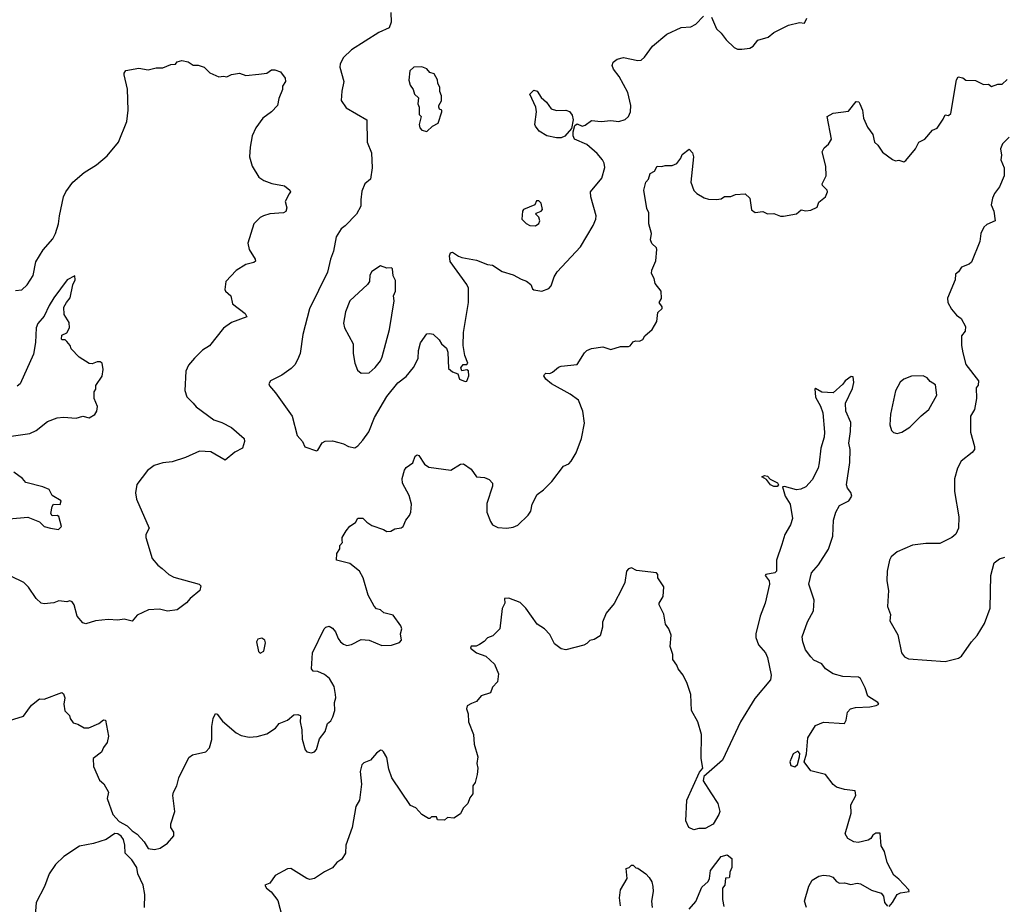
# Model space of a CAD drawing. Extents: x 1954678 to 2060275, y 904822 to 1016299.
# Tile 120 of 256: x 2019061 to 2025214, y 928895 to 934421. Entities that reach past the tile are written whole.
import ezdxf

# ---------------------------------------------------------------- set-up
doc = ezdxf.new("R2010")
doc.units = 0

msp = doc.modelspace()

# ---------------------------------------------------------------- linework, layer by layer
at = {"layer": '0CON20XD'}
for points in [[(2021380, 934465), (2021381.9, 934405), (2021369.3, 934370.7), (2021305, 934340), (2021135, 934232), (2021084.5, 934185.5), (2021064, 934145), (2021062, 934125), (2021087.5, 934035), (2021074.2, 933974.2), (2021070, 933915), (2021100.5, 933870.5), (2021230, 933795), (2021232, 933655), (2021259.3, 933589.3), (2021264.3, 933495), (2021254, 933425), (2021218.8, 933395), (2021200.3, 933349.7), (2021192.5, 933295), (2021194, 933255), (2021165.8, 933205), (2021095, 933133.1), (2021069.2, 933115), (2021038.1, 933065), (2021023.1, 932975), (2021004.4, 932925), (2020985.5, 932844.5), (2020873.1, 932615), (2020830, 932455), (2020813.1, 932335), (2020797.5, 932295), (2020780.6, 932265), (2020757.4, 932242.6), (2020699.3, 932200.7), (2020627.5, 932165), (2020618.8, 932145), (2020622.7, 932132.7), (2020660.3, 932090.3), (2020764, 931945), (2020794.2, 931824.2), (2020827.5, 931785), (2020843.3, 931753.3), (2020915, 931727.5), (2020925, 931732.5), (2020952.3, 931777.7), (2020971.2, 931788.8), (2021015, 931790), (2021055, 931780), (2021085, 931771.2), (2021115, 931753.8), (2021155, 931746.7), (2021175, 931758.8), (2021205.7, 931795), (2021243.3, 931846.7), (2021279.1, 931935), (2021355, 932066), (2021425, 932151.4), (2021477.3, 932192.7), (2021522.8, 932247.2), (2021551.4, 932305), (2021553.1, 932355), (2021565, 932402.5), (2021605, 932457.5), (2021625, 932461.2), (2021645.8, 932455.8), (2021681.7, 932421.7), (2021696.7, 932395), (2021728.8, 932368.8), (2021737, 932343), (2021741.7, 932241.7), (2021765, 932220), (2021798.3, 932208.3), (2021810, 932175), (2021845, 932160), (2021855, 932162.5), (2021868.8, 932195), (2021866.2, 932226.2), (2021855, 932232.5), (2021825, 932227.5), (2021817.5, 932245), (2021833, 932267), (2021855, 932267.5), (2021862.5, 932275), (2021843.6, 932323.6), (2021833.3, 932385), (2021834.2, 932465.8), (2021865.8, 932655), (2021866.1, 932743.9), (2021855.6, 932765.6), (2021750.9, 932910.9), (2021746.2, 932945), (2021753.3, 932965), (2021765, 932968.8), (2021803.1, 932943.1), (2021825, 932936), (2021915, 932917.5), (2021985, 932891.2), (2022015, 932888), (2022077, 932847), (2022145, 932827.1), (2022195, 932799.2), (2022228.3, 932788.3), (2022255, 932766.7), (2022265, 932740), (2022275, 932732.5), (2022325, 932723.8), (2022368.8, 932741.2), (2022381.7, 932758.3), (2022400.8, 932815), (2022419.2, 932845), (2022565, 933002), (2022645.5, 933135), (2022661.9, 933175), (2022663.1, 933195), (2022630, 933315), (2022628.9, 933345), (2022698.9, 933431.1), (2022717.9, 933497.9), (2022714.4, 933525), (2022703.3, 933545), (2022669.1, 933585), (2022605, 933642), (2022528.9, 933675), (2022520.4, 933695), (2022519.5, 933720.5), (2022530.4, 933759.6), (2022545, 933770.8), (2022576.4, 933756.4), (2022595, 933762.5), (2022635, 933790.8), (2022695, 933783.8), (2022755, 933791.5), (2022805.8, 933784.2), (2022845, 933797.5), (2022865, 933816.7), (2022879.2, 933845), (2022880.8, 933885), (2022861.4, 933965), (2022806.9, 934065), (2022771.3, 934111.3), (2022764.2, 934135), (2022770.6, 934155), (2022795, 934173.2), (2022834.5, 934184.5), (2022925, 934165.8), (2022945, 934168.8), (2022965, 934186.7), (2023015, 934256.2), (2023105, 934330.8), (2023195, 934372), (2023255, 934376), (2023287, 934393), (2023335, 934442)], [(2023385, 934436.7), (2023415, 934363.3), (2023445, 934337.5), (2023476.7, 934295), (2023526.4, 934246.4), (2023547, 934237), (2023575, 934236.7), (2023625, 934243.3), (2023644, 934256), (2023675, 934293.8), (2023737.7, 934312.3), (2023775, 934341.2), (2023865, 934386.2), (2023935, 934403.8), (2023965, 934400), (2023980.3, 934429.7)], [(2019035, 932730), (2019075, 932732.5), (2019108.8, 932765), (2019145, 932822.5), (2019161.7, 932908.3), (2019206.8, 932983.2), (2019267.4, 933052.6), (2019284.3, 933085), (2019304.2, 933145), (2019309.2, 933195), (2019335.8, 933314.2), (2019348.8, 933345), (2019393.8, 933405), (2019464.5, 933465.5), (2019541.2, 933515), (2019608.7, 933571.3), (2019678, 933655), (2019730, 933785), (2019738, 933855), (2019733.9, 933986.1), (2019713, 934077), (2019713, 934087), (2019725, 934102.5), (2019805, 934118.8), (2019865, 934107.5), (2019915, 934120), (2019955, 934120), (2020005, 934140), (2020035, 934142.5), (2020045, 934157.5), (2020075, 934166.7), (2020115, 934157.5), (2020145, 934137.5), (2020176.1, 934136.1), (2020213.9, 934123.9), (2020249.3, 934089.3), (2020305, 934063.3), (2020335, 934067.5), (2020356.4, 934063.6), (2020385, 934077.5), (2020435, 934086.7), (2020475, 934072.5), (2020555, 934080), (2020605, 934087.5), (2020635, 934106.7), (2020655, 934106.7), (2020690, 934095), (2020720, 934055), (2020722.5, 934035), (2020703.6, 934006.4), (2020703.3, 933985), (2020680.7, 933929.3), (2020673.3, 933885), (2020635.8, 933844.2), (2020580, 933805), (2020536.2, 933745), (2020513.8, 933695), (2020500.8, 933625), (2020498, 933565), (2020514, 933505), (2020555, 933436.2), (2020586.1, 933416.1), (2020637.7, 933397.7), (2020715, 933382.5), (2020750, 933355), (2020752.5, 933345), (2020745, 933333.3), (2020720, 933285), (2020730, 933245), (2020725, 933222.5), (2020710, 933215), (2020625, 933206.9), (2020585, 933195.6), (2020564.2, 933185), (2020525.4, 933144.6), (2020487.5, 933025), (2020496, 932985), (2020533.3, 932925), (2020535, 932912.5), (2020525, 932903.3), (2020475, 932891.2), (2020415, 932853.3), (2020350, 932785), (2020343.3, 932735), (2020346.7, 932725), (2020380, 932695), (2020391.2, 932645), (2020471.2, 932585), (2020480, 932565), (2020385, 932530), (2020335.5, 932494.5), (2020246.9, 932383.1), (2020204.4, 932355.6), (2020152.8, 932307.2), (2020116.8, 932263.2), (2020100, 932225), (2020092.2, 932105), (2020105.6, 932065), (2020144.3, 932025), (2020165, 932002.5), (2020275, 931920.8), (2020325, 931904.2), (2020385, 931873.8), (2020463.3, 931805), (2020466, 931785), (2020453.3, 931745), (2020405, 931720), (2020345, 931668.8), (2020255, 931721.5), (2020185, 931726.2), (2020096.7, 931685), (2020015, 931659.4), (2019955, 931652.5), (2019902.5, 931635), (2019860, 931605), (2019792.7, 931517.3), (2019784.2, 931465), (2019790.8, 931425), (2019870, 931245), (2019848.8, 931205), (2019850, 931185), (2019890, 931055), (2019925, 931013.8), (2019952.1, 930992.1), (2019993.8, 930955), (2020025, 930938.8), (2020182.5, 930895), (2020193.3, 930883.3), (2020186, 930855), (2020126.2, 930805), (2020102.7, 930777.3), (2020045, 930734), (2019985, 930726), (2019935, 930738), (2019865.9, 930734.1), (2019795, 930701.2), (2019765, 930663.8), (2019715, 930676), (2019675, 930670), (2019615, 930673.8), (2019533.9, 930666.1), (2019475, 930646.7), (2019455, 930653.3), (2019420, 930695), (2019402.5, 930765), (2019390, 930785), (2019375, 930790), (2019355, 930783.3), (2019305, 930790), (2019275, 930777.5), (2019215, 930772), (2019196.1, 930776.1), (2019163.8, 930805), (2019115.6, 930875.6), (2019086.2, 930905), (2019005.4, 930945.4)], [(2021605, 933722.5), (2021640, 933755), (2021676.2, 933773.8), (2021700, 933845), (2021700, 933855), (2021685, 933862.5), (2021680, 933875), (2021680, 933885), (2021697, 933913), (2021697.5, 933945), (2021687, 933973), (2021686.4, 933996.4), (2021673.3, 934025), (2021672.5, 934045), (2021651.7, 934081.7), (2021625, 934091.2), (2021605, 934113.3), (2021575, 934126), (2021525, 934123.8), (2021498.3, 934101.7), (2021492.5, 934042.5), (2021502.3, 934012.3), (2021520, 933985), (2021527.5, 933955), (2021553, 933933), (2021550, 933895), (2021557.5, 933875), (2021558.3, 933828.3), (2021570, 933815), (2021557.5, 933765), (2021562.5, 933745), (2021575, 933730), (2021605, 933722.5)], [(2020022.5, 929595), (2020043.3, 929635), (2020056.2, 929685), (2020117.7, 929812.3), (2020141.2, 929828.8), (2020225, 929848), (2020247.1, 929872.9), (2020261.2, 929925), (2020262.9, 930005), (2020270.8, 930055), (2020285, 930087.5), (2020295, 930082.5), (2020329.1, 930039.1), (2020413.3, 929965), (2020445, 929948.8), (2020495, 929939.2), (2020545, 929942), (2020605, 929960), (2020660, 929995), (2020683.3, 930025), (2020735.5, 930044.5), (2020775, 930078.8), (2020799.5, 930079.5), (2020813.3, 930073.3), (2020816.7, 930065), (2020814, 930035), (2020823.9, 929983.9), (2020826.4, 929926.4), (2020845, 929860), (2020856.4, 929846.4), (2020885, 929840), (2020903.6, 929846.4), (2020915, 929862.5), (2020935, 929927.5), (2020971.2, 929975), (2020985.8, 930024.2), (2021005, 930041.2), (2021018.6, 930065), (2021030.8, 930105), (2021028.6, 930155), (2021037.1, 930185), (2021034.4, 930204.4), (2021025.8, 930255), (2020996.7, 930305), (2020965, 930330), (2020925, 930348.8), (2020895, 930351.2), (2020883.8, 930365), (2020890.8, 930465), (2020963.8, 930615), (2020975, 930626.7), (2020995, 930631.2), (2021015, 930620), (2021035, 930597.5), (2021051.2, 930555), (2021066.7, 930535), (2021085, 930518.8), (2021105, 930511.2), (2021135, 930516.7), (2021195, 930548), (2021245, 930543.8), (2021325, 930511.2), (2021385, 930512.5), (2021435, 930530), (2021447.5, 930545), (2021441.2, 930585), (2021450, 930615), (2021444.1, 930634.1), (2021395, 930700), (2021336.1, 930716.1), (2021315, 930733.8), (2021291.2, 930741.2), (2021277, 930757), (2021239.2, 930825), (2021208.1, 930935), (2021185.4, 930975.4), (2021125, 931024.4), (2021040, 931045), (2021043.3, 931085), (2021062.5, 931115), (2021062.5, 931135), (2021077.5, 931155), (2021077, 931167), (2021076.7, 931185), (2021101.7, 931228.3), (2021125, 931257.5), (2021159.3, 931280.7), (2021175, 931307.5), (2021205, 931307.5), (2021231.2, 931281.2), (2021261.7, 931261.7), (2021335, 931236.2), (2021355, 931223.3), (2021380, 931225), (2021405, 931240), (2021445, 931246.7), (2021457.5, 931255), (2021473.3, 931295), (2021497, 931323), (2021505.8, 931344.2), (2021510, 931395), (2021495, 931447.5), (2021453.8, 931525), (2021452, 931555), (2021465, 931607.5), (2021476.1, 931623.9), (2021517.3, 931652.7), (2021533.3, 931695), (2021545, 931703.3), (2021555, 931697.5), (2021591.2, 931645), (2021617.5, 931625), (2021755, 931606.2), (2021815, 931643.3), (2021835, 931646.7), (2021882.7, 931612.7), (2021915.8, 931565.8), (2021965, 931560), (2021995, 931547.5), (2022015.8, 931525.8), (2022015.8, 931505.8), (2021980.9, 931399.1), (2021980, 931345), (2022002.5, 931285), (2022016.7, 931265), (2022048.8, 931248.8), (2022105, 931244.3), (2022145, 931250), (2022175, 931262.9), (2022238, 931325), (2022255, 931350), (2022264.3, 931395), (2022294.4, 931455.6), (2022335, 931484), (2022386, 931535), (2022459.3, 931630.7), (2022493.2, 931646.8), (2022507.6, 931662.4), (2022538.6, 931715), (2022571.4, 931805), (2022590.5, 931900.5), (2022580, 931975), (2022554.2, 932044.2), (2022501.1, 932081.1), (2022385, 932146.2), (2022350, 932175), (2022337.5, 932195), (2022340, 932205), (2022348.3, 932211.7), (2022375, 932211.2), (2022391.7, 932218.3), (2022429.3, 932250.7), (2022445, 932256.7), (2022545, 932267.5), (2022590.5, 932339.5), (2022605.9, 932354.1), (2022635, 932366.7), (2022705, 932377.5), (2022755, 932360), (2022815, 932380), (2022865, 932380), (2022876.4, 932383.6), (2022895, 932407.5), (2022910, 932415), (2022935, 932413.3), (2022955, 932422.5), (2022967.5, 932445), (2023013.3, 932485), (2023043.3, 932535), (2023049.3, 932590.7), (2023077, 932617), (2023077, 932627), (2023057.5, 932655), (2023071.7, 932678.3), (2023070, 932725), (2023031.7, 932771.7), (2023026.2, 932805), (2023008.8, 932835), (2023011.2, 932855), (2023036.7, 932915), (2023042.5, 932985), (2023040, 932995), (2023011.7, 933021.7), (2023003.8, 933045), (2023010, 933085), (2022993.3, 933145), (2022993.6, 933213.6), (2022980.7, 933240.7), (2022962.5, 933355), (2022973.6, 933406.4), (2022990, 933425), (2023000.7, 933459.3), (2023027.5, 933475), (2023044.1, 933505.9), (2023075, 933503.3), (2023095, 933510), (2023139.5, 933510.5), (2023167.3, 933522.7), (2023193.3, 933555), (2023200.7, 933579.3), (2023245, 933612.5), (2023265, 933590), (2023272.5, 933565), (2023256.4, 933405), (2023274.4, 933354.4), (2023292.5, 933335), (2023338.3, 933308.3), (2023365, 933300), (2023415, 933296.7), (2023445, 933302.5), (2023465, 933316.7), (2023505, 933316.7), (2023535, 933328.8), (2023595, 933333.3), (2023623.3, 933305), (2023633.8, 933233.8), (2023657, 933217), (2023705, 933222.5), (2023735, 933207.5), (2023775, 933210), (2023815, 933193.8), (2023835, 933193.8), (2023915, 933207.5), (2023945, 933232.5), (2023975, 933226.7), (2024005, 933230), (2024045, 933250), (2024055, 933280), (2024096.4, 933313.6), (2024110, 933345), (2024107.5, 933355), (2024077.5, 933385), (2024076.7, 933395), (2024101.2, 933445), (2024098.8, 933505), (2024076.7, 933595), (2024088.8, 933621.2), (2024115, 933643.8), (2024134, 933675), (2024107.5, 933815), (2024145, 933837.5), (2024240.7, 933849.3), (2024289.3, 933910.7), (2024305, 933906.7), (2024311.2, 933895), (2024328.8, 933855), (2024333.8, 933805), (2024360.3, 933750.3), (2024393.6, 933703.6), (2024403.3, 933655), (2024425, 933637.5), (2024452.3, 933592.3), (2024516.4, 933546.4), (2024535, 933540), (2024555, 933542.5), (2024586.7, 933533.3), (2024599.3, 933540.7), (2024660, 933615), (2024680, 933655), (2024717.5, 933675), (2024765, 933730), (2024795, 933742.5), (2024831.7, 933798.3), (2024843.9, 933826.1), (2024865, 933822.5), (2024880, 933835), (2024916.7, 934045), (2024927, 934063), (2024955, 934056.7), (2024975, 934043.3), (2025035, 934040), (2025085, 934016.7), (2025115, 934017.5), (2025135, 934002.5), (2025175, 934017.5), (2025201.7, 934018.3), (2025233, 934047)], [(2022415, 933683.1), (2022355, 933695.8), (2022306.7, 933725), (2022283.8, 933755), (2022280, 933765), (2022290.8, 933845), (2022287.5, 933875), (2022250, 933955), (2022275, 933980), (2022295, 933973.3), (2022320, 933935), (2022352.9, 933905), (2022383.4, 933863.4), (2022415, 933853.5), (2022475, 933855.8), (2022496.4, 933846.4), (2022514.4, 933825), (2022519.4, 933795), (2022509.6, 933740.4), (2022467.6, 933692.4), (2022445, 933683.5), (2022415, 933683.1)], [(2025245, 933687.5), (2025204.1, 933645.9), (2025191.2, 933615), (2025196.7, 933575), (2025193.3, 933545), (2025213.3, 933495), (2025213.3, 933445), (2025185, 933377.5), (2025154, 933336), (2025140, 933305), (2025132, 933265), (2025148.8, 933225), (2025157.5, 933165), (2025105, 933141.2), (2025085.9, 933124.1), (2025068.8, 933085), (2025062, 933035), (2025010, 932905), (2024995, 932893.3), (2024947.5, 932875), (2024927.5, 932845), (2024909.3, 932830.7), (2024907.5, 932795), (2024859.3, 932680.7), (2024862, 932655), (2024885, 932612.5), (2024916.7, 932575), (2024943.9, 932553.9), (2024972.5, 932505), (2024970, 932475), (2024946.7, 932445), (2024946.2, 932385), (2024955, 932340), (2024975, 932267.5), (2025052.5, 932165), (2025051.7, 932138.3), (2025038.3, 932121.7), (2025041.2, 932055), (2025027.5, 931985), (2025003.3, 931945), (2025004, 931845), (2025029.1, 931755), (2025028.2, 931735), (2025013.9, 931716.1), (2024945, 931663.8), (2024921.3, 931618.7), (2024902.3, 931552.3), (2024902.7, 931472.7), (2024930, 931315), (2024928.6, 931245), (2024912.5, 931207.5), (2024886.7, 931185), (2024811.2, 931148.8), (2024725, 931149.2), (2024641.2, 931138.8), (2024545, 931096.7), (2024506.7, 931065), (2024496.2, 931045), (2024482, 930975), (2024481.2, 930915), (2024490.8, 930855), (2024484.2, 930754.2), (2024504, 930705), (2024500, 930665), (2024548.8, 930578.8), (2024572.9, 930465), (2024590.7, 930440.7), (2024615, 930427.1), (2024845, 930412), (2024927.3, 930432.7), (2024946.2, 930445), (2025010, 930535), (2025045, 930573.3), (2025091.2, 930648.8), (2025125.8, 930745), (2025131.2, 930948.8), (2025151.7, 931028.3), (2025185, 931053.3), (2025217.3, 931062.7)], [(2022285, 933133.3), (2022305, 933147.5), (2022312.5, 933165), (2022306.1, 933186.1), (2022287.5, 933205), (2022288.3, 933211.7), (2022320, 933225), (2022327.5, 933235), (2022320, 933275), (2022305, 933290), (2022291.7, 933288.3), (2022280, 933265), (2022210, 933235), (2022202.5, 933225), (2022200, 933175), (2022227, 933147), (2022250, 933135), (2022285, 933133.3)], [(2021195, 932212), (2021245, 932214.3), (2021283, 932247), (2021315, 932290), (2021325.6, 932315), (2021373.1, 932485), (2021400.8, 932665), (2021398, 932695), (2021410, 932725), (2021410.7, 932790.7), (2021395, 932820), (2021390, 932865), (2021385, 932870), (2021355, 932867.5), (2021315, 932882.5), (2021262.3, 932847.7), (2021248.8, 932825), (2021246.7, 932785), (2021234.1, 932765.9), (2021125, 932663.8), (2021098.1, 932595), (2021085.7, 932525), (2021090.8, 932495), (2021145.7, 932395.7), (2021144.2, 932335), (2021156, 932275), (2021172.1, 932232.1), (2021195, 932212)], [(2018993.4, 931816.6), (2019125, 931836.7), (2019165, 931854.4), (2019235, 931910), (2019295, 931933.8), (2019335, 931938), (2019415, 931931.2), (2019455, 931943.3), (2019495, 931934), (2019530, 931955), (2019542.5, 931975), (2019546.7, 932005), (2019527.5, 932055), (2019527.5, 932095), (2019536.4, 932113.6), (2019537.5, 932135), (2019576.4, 932193.6), (2019582.5, 932235), (2019576.7, 932275), (2019565, 932282.5), (2019545, 932283.3), (2019515, 932271.2), (2019495, 932273.3), (2019432.3, 932312.3), (2019383.6, 932363.6), (2019376.7, 932385), (2019355, 932410), (2019345, 932420), (2019325, 932420), (2019322.5, 932425), (2019325, 932450), (2019356.4, 932463.6), (2019373.3, 932495), (2019369.5, 932529.5), (2019338.3, 932578.3), (2019337.5, 932625), (2019353.3, 932655), (2019377.3, 932682.7), (2019392.5, 932765), (2019407.5, 932795), (2019405, 932820), (2019358, 932795), (2019275, 932683.8), (2019244.6, 932635), (2019215, 932568.8), (2019175, 932523.8), (2019163.6, 932495), (2019160.6, 932405), (2019147.9, 932332.1), (2019065, 932146.7), (2019045, 932130.4)], [(2024495, 928880), (2024516.7, 928905), (2024543.9, 928956.1), (2024565, 928966.2), (2024620, 928975), (2024617.5, 928985), (2024555, 929052.5), (2024525, 929077.5), (2024483.3, 929155), (2024466.7, 929225), (2024445, 929260), (2024439.3, 929339.3), (2024411.7, 929338.3), (2024393.6, 929326.4), (2024380, 929305), (2024363.9, 929296.1), (2024300.7, 929280.7), (2024274.1, 929284.1), (2024236, 929306), (2024220, 929335), (2024256.4, 929463.6), (2024256.2, 929515), (2024286, 929575), (2024283.3, 929603.3), (2024215, 929611.2), (2024165, 929626.7), (2024145, 929642.5), (2024096.1, 929706.1), (2024005, 929728.8), (2023964.4, 929785), (2023978.5, 929835), (2023986.7, 929935), (2024035, 930012), (2024085, 930032), (2024215, 930023.3), (2024225.7, 930044.3), (2024234, 930095), (2024252.5, 930115), (2024285, 930124.2), (2024375, 930128.1), (2024414.2, 930135.8), (2024430, 930145), (2024423.3, 930155), (2024362, 930195), (2024345, 930246.7), (2024315, 930306.2), (2024302.5, 930312.5), (2024205, 930318.6), (2024144.3, 930334.3), (2024096, 930365), (2024075, 930396.2), (2024025, 930420), (2024005, 930441.1), (2023972.9, 930485), (2023954.6, 930535), (2023951.8, 930565), (2023985, 930660), (2024022.4, 930727.6), (2024026, 930795), (2023993.1, 930895), (2024010, 930965), (2024053.5, 931015), (2024116.5, 931113.5), (2024142.5, 931195), (2024147.3, 931295), (2024160.9, 931345), (2024185, 931385.6), (2024242.5, 931415), (2024260.8, 931445), (2024255, 931467.5), (2024235, 931493.3), (2024228.9, 931515), (2024250, 931655), (2024250.4, 931735), (2024242.9, 931775), (2024252.3, 931847.7), (2024255.4, 931905.4), (2024224, 931975), (2024221.2, 932025), (2024265.9, 932115.9), (2024273.8, 932153.8), (2024270, 932190), (2024258.3, 932191.7), (2024220, 932165), (2024205, 932143.3), (2024145, 932088.8), (2024074.2, 932094.2), (2024035, 932117.5), (2024030, 932115), (2024033.6, 932063.6), (2024066.8, 932006.8), (2024081.4, 931965), (2024091.4, 931845), (2024087.9, 931812.1), (2024067.5, 931745), (2024058.2, 931651.8), (2024050.2, 931619.8), (2024013.7, 931546.3), (2023975, 931502), (2023942.7, 931487.3), (2023915, 931484), (2023840, 931505), (2023827.5, 931502.5), (2023845.7, 931445), (2023875.6, 931395), (2023891.5, 931305), (2023878.2, 931265), (2023842.3, 931205), (2023825, 931142.5), (2023791.1, 931045), (2023790, 930975), (2023780, 930965), (2023724.3, 930955.7), (2023720.7, 930949.3), (2023746, 930915), (2023747.8, 930895), (2023720, 930775), (2023688, 930695), (2023660.8, 930585), (2023661.7, 930561.7), (2023679.2, 930515), (2023722.5, 930465), (2023735, 930436.2), (2023757.1, 930325), (2023753.3, 930296.7), (2023655, 930179.2), (2023565, 930034), (2023453.8, 929795), (2023336.4, 929693.6), (2023333.3, 929665), (2023380.6, 929590.6)], [(2024545, 931836.7), (2024575, 931843.3), (2024625, 931876.2), (2024694.1, 931945.9), (2024743.3, 931985), (2024793.3, 932075), (2024785, 932140), (2024750.7, 932160.7), (2024733, 932183), (2024706.4, 932196.4), (2024635, 932193.8), (2024586.7, 932175), (2024563.2, 932156.8), (2024535, 932102.5), (2024502.7, 931957.3), (2024499.3, 931889.3), (2024510, 931855), (2024521.7, 931841.7), (2024545, 931836.7)], [(2018995, 931302.5), (2019112.7, 931312.7), (2019184.2, 931284.2), (2019214.5, 931254.5), (2019253.4, 931243.4), (2019303, 931237), (2019322.5, 931255), (2019305, 931317.5), (2019295, 931323.3), (2019265, 931321.2), (2019256.7, 931335), (2019265, 931380), (2019273.3, 931395), (2019315, 931392.5), (2019320, 931415), (2019265, 931447.5), (2019245, 931486.2), (2019205, 931502.5), (2019099.3, 931529.3), (2019078.8, 931555), (2019025, 931593.8)], [(2023795, 931504), (2023775, 931504), (2023753.3, 931515), (2023728.8, 931548.8), (2023700, 931565), (2023715, 931572.5), (2023735, 931570), (2023751.2, 931551.2), (2023797, 931527), (2023803.3, 931515), (2023795, 931504)], [(2023380.6, 929590.6), (2023424.2, 929525), (2023435.7, 929475), (2023430.8, 929455), (2023394.4, 929395.6), (2023345, 929368.8), (2023305, 929368.8), (2023275, 929360), (2023242.5, 929375), (2023223.8, 929415), (2023231.2, 929545), (2023309.3, 929720.7), (2023330, 929745), (2023320, 929805), (2023321.2, 929955), (2023298.8, 930035), (2023260, 930105), (2023255.7, 930205), (2023233, 930273), (2023207, 930327), (2023176.7, 930365), (2023168.3, 930388.3), (2023143.6, 930423.6), (2023143.3, 930455), (2023126.1, 930506.1), (2023133.3, 930575), (2023117.5, 930615), (2023096.7, 930645), (2023086.4, 930706.4), (2023057.5, 930765), (2023057.5, 930775), (2023081.7, 930818.3), (2023087, 930877), (2023050, 930935), (2023050, 930955), (2023040, 930965), (2022915, 930978.8), (2022885, 930996), (2022865, 930990), (2022852.9, 930975), (2022843.3, 930905), (2022823.8, 930865), (2022777.3, 930772.7), (2022726.4, 930713.6), (2022703.9, 930656.1), (2022703.3, 930625), (2022688.3, 930571.7), (2022651.7, 930548.3), (2022625, 930542.5), (2022606.1, 930523.9), (2022585.8, 930514.2), (2022475, 930483.8), (2022445, 930490), (2022402.4, 930522.4), (2022375, 930580), (2022340, 930615), (2022294.3, 930644.3), (2022223.3, 930745), (2022189.3, 930779.3), (2022117, 930807), (2022090, 930805), (2022092.5, 930775), (2022077, 930743), (2022062.5, 930615), (2022018.3, 930571.7), (2021985, 930560), (2021963.9, 930536.1), (2021935, 930516.7), (2021913, 930507), (2021883.3, 930506.7), (2021877.5, 930495), (2021916.7, 930465), (2021973.8, 930443.8), (2022027.5, 930395), (2022052.5, 930335), (2022047.5, 930285), (2022015, 930250), (2022002.5, 930215), (2021945, 930197.5), (2021915, 930162.5), (2021885, 930150), (2021857.5, 930135), (2021853.3, 930115), (2021863.3, 930085), (2021866.7, 930035), (2021896.7, 929955), (2021901.2, 929895), (2021923.3, 929815), (2021917.5, 929775), (2021923.3, 929745), (2021920, 929705), (2021907.5, 929655), (2021892.5, 929635), (2021892.5, 929585), (2021875, 929560), (2021862.5, 929525), (2021832.5, 929495), (2021815, 929460), (2021775, 929432.5), (2021735, 929437.5), (2021715, 929420), (2021673, 929423), (2021665, 929440), (2021635, 929440), (2021625, 929430), (2021615, 929430), (2021575, 929456.2), (2021537.3, 929497.3), (2021502.7, 929512.7), (2021386.2, 929685), (2021368.8, 929738.8), (2021355, 929812.5), (2021335, 929847.5), (2021326.2, 929856.2), (2021315, 929856.7), (2021290.5, 929839.5), (2021252.5, 929795), (2021211.7, 929778.3), (2021200, 929765), (2021188, 929725), (2021198, 929645), (2021184, 929545), (2021161.2, 929505), (2021138.6, 929375), (2021100, 929265), (2021096.7, 929215), (2021074.2, 929175.8), (2021043.8, 929155), (2021015, 929122), (2020965, 929097.5), (2020902.5, 929055), (2020875, 929050), (2020855, 929056), (2020755, 929118.5), (2020735, 929116.5), (2020657.5, 929075), (2020625, 929025.8), (2020593.3, 929015), (2020603.3, 928995), (2020632.1, 928972.1), (2020675, 928917.5), (2020711.2, 928775)], [(2020565, 930462.5), (2020586.7, 930475), (2020597, 930527), (2020592.5, 930545), (2020575, 930557.5), (2020549.3, 930550.7), (2020541.2, 930535), (2020553.6, 930473.6), (2020565, 930462.5)], [(2018997.6, 930042.4), (2019085, 930069.4), (2019112.7, 930107.3), (2019135, 930138), (2019185, 930178), (2019215, 930176.7), (2019325, 930216.7), (2019335, 930210), (2019343.3, 930185), (2019336.2, 930145), (2019343.6, 930103.6), (2019372.5, 930075), (2019377.5, 930055), (2019395, 930027.5), (2019425, 930020), (2019465, 929996.7), (2019493, 929997), (2019555, 930023.3), (2019585, 930047.5), (2019597.5, 930045), (2019616, 929945), (2019608, 929905), (2019584, 929875), (2019572.5, 929845), (2019520, 929805), (2019522.5, 929755), (2019559.3, 929669.3), (2019586.1, 929646.1), (2019615.9, 929595.9), (2019608.8, 929555), (2019643.8, 929455), (2019682.7, 929412.7), (2019732.5, 929385), (2019765, 929352.5), (2019795, 929333.3), (2019840, 929285), (2019865, 929243.3), (2019903.6, 929236.4), (2019940, 929245), (2019985, 929277.5), (2020025, 929323.3), (2020024.3, 929345), (2020006.2, 929375), (2020006.7, 929396.7), (2020031.2, 929475), (2020017.5, 929575), (2020022.5, 929595)], [(2023905, 929754.3), (2023922, 929768), (2023934.4, 929815), (2023937, 929837), (2023925, 929852), (2023895, 929834.3), (2023873.1, 929785), (2023881.3, 929761.3), (2023905, 929754.3)], [(2019841.4, 928875), (2019844.2, 928955), (2019832.5, 929015), (2019800, 929085), (2019793.3, 929125), (2019762, 929172), (2019720.8, 929215), (2019718.8, 929265), (2019709.5, 929299.5), (2019695, 929321.2), (2019675, 929333.8), (2019655, 929336), (2019600.9, 929299.1), (2019522.5, 929275), (2019435, 929257.1), (2019337.8, 929192.2), (2019285, 929144), (2019245.6, 929085), (2019216.7, 929005), (2019164.1, 928905.9), (2019155.6, 928795)], [(2023245.8, 928864.2), (2023287, 928913), (2023325, 929002), (2023363.4, 929036.6), (2023372.9, 929055), (2023378.9, 929105), (2023445, 929193.3), (2023483, 929203), (2023511.7, 929181.7), (2023512.5, 929125), (2023500, 929095), (2023497.5, 929065), (2023495, 929060), (2023471.7, 929058.3), (2023467.5, 929015), (2023452.5, 928995), (2023453.3, 928925), (2023461.2, 928881.2)], [(2022815.8, 928885), (2022810, 928935), (2022816.2, 928985), (2022856.7, 929055), (2022851.7, 929118.3), (2022870, 929125), (2022885, 929140), (2022895, 929140), (2022911.7, 929121.7), (2022925, 929120), (2022975, 929085.8), (2022995, 929062), (2023011.5, 929035), (2023018.2, 929005), (2023019.5, 928975), (2023009.5, 928915), (2023013.7, 928873.7)], [(2023978.8, 928875), (2023966.7, 928915), (2023992.3, 929007.7), (2024014.1, 929045.9), (2024055, 929071.2), (2024085, 929076.2), (2024121.7, 929071.7), (2024143.6, 929063.6), (2024165, 929036.7), (2024185, 929026.7), (2024215, 929028), (2024255, 929018), (2024295, 929026), (2024315, 929022), (2024385, 928983.8), (2024445, 928963.3), (2024460, 928945), (2024466.4, 928906.4), (2024485, 928882.5)]]:
    msp.add_lwpolyline(points, dxfattribs=at)

doc.saveas('drawing.dxf')
